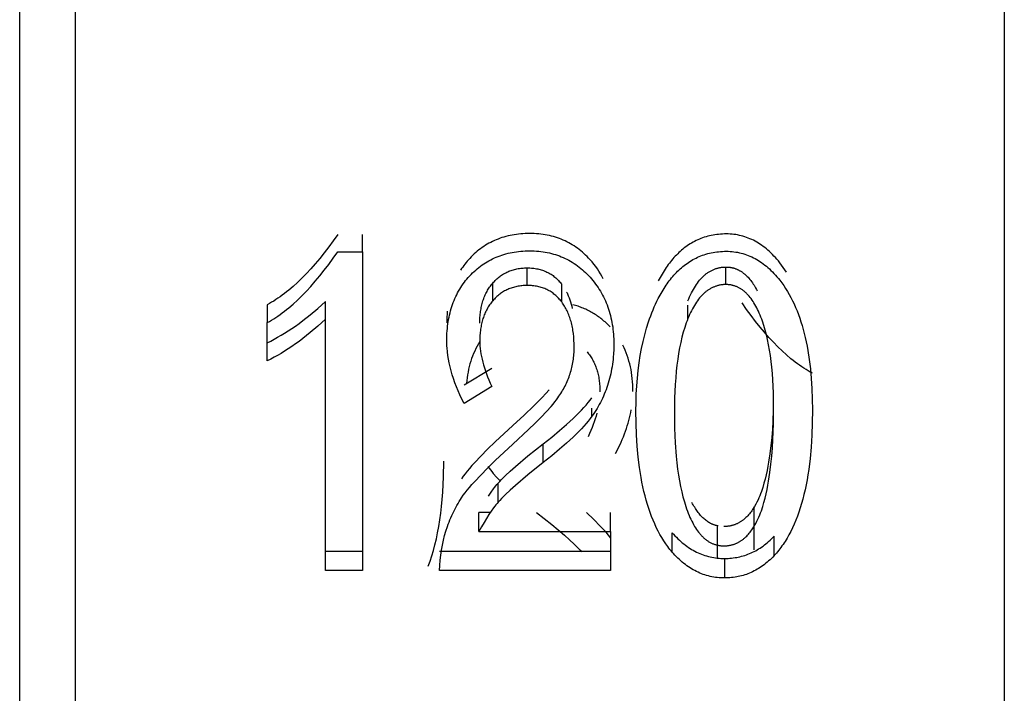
# Model space of a CAD drawing. Header units: millimetres. Extents: x -2637 to -1637, y 678 to 1678.
# Tile 141 of 256: x -2124.04 to -2118.74, y 1029.12 to 1032.75. Entities that reach past the tile are written whole.
import ezdxf

# ---------------------------------------------------------------- set-up
doc = ezdxf.new("R2010")
doc.units = ezdxf.units.MM
doc.layers.add('Make2D$B.SHOW mini', color=7, linetype='Continuous', true_color=0x000000)

msp = doc.modelspace()

# ---------------------------------------------------------------- linework, layer by layer
at = {"layer": 'Make2D$B.SHOW mini', "color": 18, "lineweight": -3, "true_color": 0x000000}
for points in [[(-2124.0431, 1024.9126), (-2124.0431, 1075.5182)], [(-2123.7431, 1015.5226), (-2123.7431, 1015.5231), (-2123.7431, 1075.421)], [(-2118.7431, 1045.5223), (-2118.7431, 1024.3091), (-2118.7431, 1017.6286), (-2118.7431, 1016.0231), (-2118.7431, 1015.6436), (-2118.7431, 1015.5521), (-2118.7431, 1015.5297), (-2118.7431, 1015.5241), (-2118.7431, 1015.5227), (-2118.7431, 1015.5223)], [(-2122.3312, 1031.5947), (-2122.3556, 1031.5602), (-2122.3798, 1031.5271), (-2122.404, 1031.4954), (-2122.4281, 1031.4652), (-2122.4521, 1031.4365), (-2122.476, 1031.4093), (-2122.4999, 1031.3834), (-2122.5236, 1031.3591), (-2122.5473, 1031.3362), (-2122.5709, 1031.3147), (-2122.5944, 1031.2946), (-2122.6061, 1031.2852), (-2122.6178, 1031.2761), (-2122.6294, 1031.2673), (-2122.6411, 1031.2589), (-2122.6527, 1031.2509), (-2122.6643, 1031.2432), (-2122.6758, 1031.2359), (-2122.6874, 1031.2289), (-2122.6989, 1031.2223), (-2122.7104, 1031.2161)], [(-2122.198, 1031.5012), (-2122.198, 1031.5947)], [(-2121.2978, 1031.5996), (-2121.3101, 1031.5995), (-2121.3223, 1031.5991), (-2121.3343, 1031.5984), (-2121.3462, 1031.5975), (-2121.358, 1031.5963), (-2121.3696, 1031.5948), (-2121.3811, 1031.5931), (-2121.3924, 1031.5911), (-2121.4036, 1031.5889), (-2121.4146, 1031.5864), (-2121.4255, 1031.5836), (-2121.4363, 1031.5806), (-2121.4469, 1031.5773), (-2121.4574, 1031.5737), (-2121.4677, 1031.5699), (-2121.4779, 1031.5658), (-2121.4879, 1031.5615), (-2121.4978, 1031.5569), (-2121.5075, 1031.552), (-2121.5171, 1031.5469), (-2121.5266, 1031.5415), (-2121.5359, 1031.5359), (-2121.545, 1031.53), (-2121.554, 1031.5239), (-2121.5629, 1031.5175), (-2121.5716, 1031.5109), (-2121.5801, 1031.504), (-2121.5885, 1031.4968), (-2121.5968, 1031.4894), (-2121.6049, 1031.4818), (-2121.6128, 1031.4739), (-2121.6206, 1031.4657)], [(-2120.9728, 1031.4584), (-2120.9808, 1031.467), (-2120.9889, 1031.4753), (-2120.9972, 1031.4834), (-2121.0056, 1031.4912), (-2121.0141, 1031.4987), (-2121.0228, 1031.506), (-2121.0317, 1031.513), (-2121.0406, 1031.5198), (-2121.0497, 1031.5262), (-2121.059, 1031.5324), (-2121.0684, 1031.5384), (-2121.0779, 1031.544), (-2121.0876, 1031.5494), (-2121.0974, 1031.5545), (-2121.1073, 1031.5594), (-2121.1174, 1031.564), (-2121.1276, 1031.5683), (-2121.138, 1031.5723), (-2121.1485, 1031.576), (-2121.1592, 1031.5795), (-2121.1699, 1031.5827), (-2121.1809, 1031.5856), (-2121.1919, 1031.5883), (-2121.2031, 1031.5907), (-2121.2145, 1031.5928), (-2121.226, 1031.5946), (-2121.2376, 1031.5961), (-2121.2493, 1031.5974), (-2121.2612, 1031.5984), (-2121.2733, 1031.5991), (-2121.2855, 1031.5995), (-2121.2978, 1031.5996)], [(-2120.2394, 1031.5972), (-2120.25, 1031.597), (-2120.2604, 1031.5967), (-2120.2707, 1031.596), (-2120.2809, 1031.5951), (-2120.291, 1031.594), (-2120.3009, 1031.5926), (-2120.3107, 1031.591), (-2120.3204, 1031.5891), (-2120.33, 1031.587), (-2120.3394, 1031.5846), (-2120.3487, 1031.582), (-2120.3579, 1031.5792), (-2120.3669, 1031.5761), (-2120.3758, 1031.5728), (-2120.3846, 1031.5693), (-2120.3933, 1031.5655), (-2120.4018, 1031.5615), (-2120.4102, 1031.5572), (-2120.4185, 1031.5528), (-2120.4267, 1031.5481), (-2120.4347, 1031.5432), (-2120.4426, 1031.5381), (-2120.4504, 1031.5328), (-2120.458, 1031.5273), (-2120.4655, 1031.5216), (-2120.4729, 1031.5158), (-2120.4802, 1031.5097), (-2120.4874, 1031.5034), (-2120.4944, 1031.497), (-2120.5013, 1031.4904), (-2120.508, 1031.4837), (-2120.5146, 1031.4767), (-2120.5211, 1031.4697), (-2120.5275, 1031.4624), (-2120.5338, 1031.455), (-2120.5399, 1031.4475), (-2120.5459, 1031.4397), (-2120.5518, 1031.4319), (-2120.5576, 1031.4238), (-2120.5633, 1031.4156), (-2120.5744, 1031.3988), (-2120.5851, 1031.3813), (-2120.5955, 1031.3631), (-2120.6055, 1031.3444)], [(-2119.9516, 1031.442), (-2119.9593, 1031.4516), (-2119.9672, 1031.4608), (-2119.975, 1031.4698), (-2119.983, 1031.4784), (-2119.991, 1031.4867), (-2119.9992, 1031.4948), (-2120.0074, 1031.5025), (-2120.0156, 1031.5099), (-2120.024, 1031.517), (-2120.0324, 1031.5238), (-2120.041, 1031.5304), (-2120.0496, 1031.5366), (-2120.0583, 1031.5425), (-2120.067, 1031.5481), (-2120.0759, 1031.5534), (-2120.0848, 1031.5584), (-2120.0938, 1031.5631), (-2120.1029, 1031.5675), (-2120.1121, 1031.5716), (-2120.1214, 1031.5754), (-2120.1308, 1031.5788), (-2120.1402, 1031.582), (-2120.1497, 1031.5849), (-2120.1594, 1031.5875), (-2120.1691, 1031.5897), (-2120.1789, 1031.5917), (-2120.1887, 1031.5934), (-2120.1987, 1031.5948), (-2120.2087, 1031.5958), (-2120.2189, 1031.5966), (-2120.2291, 1031.597), (-2120.2394, 1031.5972)], [(-2122.7104, 1031.1201), (-2122.6989, 1031.1263), (-2122.6874, 1031.133), (-2122.6758, 1031.14), (-2122.6643, 1031.1474), (-2122.6527, 1031.1551), (-2122.6411, 1031.1632), (-2122.6294, 1031.1716), (-2122.6178, 1031.1804), (-2122.6061, 1031.1896), (-2122.5944, 1031.1992), (-2122.5709, 1031.2193), (-2122.5473, 1031.2409), (-2122.5236, 1031.264), (-2122.4999, 1031.2885), (-2122.476, 1031.3145), (-2122.4521, 1031.342), (-2122.4281, 1031.3709), (-2122.404, 1031.4013), (-2122.3798, 1031.4331), (-2122.3556, 1031.4665), (-2122.3312, 1031.5012)], [(-2122.3312, 1031.5012), (-2122.198, 1031.5012)], [(-2122.198, 1031.5012), (-2122.198, 1029.7832)], [(-2121.6206, 1031.3714), (-2121.6128, 1031.3796), (-2121.6049, 1031.3876), (-2121.5968, 1031.3953), (-2121.5885, 1031.4027), (-2121.5801, 1031.4099), (-2121.5716, 1031.4168), (-2121.5629, 1031.4235), (-2121.554, 1031.43), (-2121.545, 1031.4361), (-2121.5359, 1031.4421), (-2121.5266, 1031.4477), (-2121.5171, 1031.4531), (-2121.5075, 1031.4583), (-2121.4978, 1031.4631), (-2121.4879, 1031.4678), (-2121.4779, 1031.4721), (-2121.4677, 1031.4762), (-2121.4574, 1031.4801), (-2121.4469, 1031.4837), (-2121.4363, 1031.487), (-2121.4255, 1031.49), (-2121.4146, 1031.4928), (-2121.4036, 1031.4954), (-2121.3924, 1031.4976), (-2121.3811, 1031.4996), (-2121.3696, 1031.5014), (-2121.358, 1031.5028), (-2121.3462, 1031.5041), (-2121.3343, 1031.505), (-2121.3223, 1031.5057), (-2121.3101, 1031.5061), (-2121.2978, 1031.5062)], [(-2121.2978, 1031.5062), (-2121.2855, 1031.5061), (-2121.2733, 1031.5056), (-2121.2612, 1031.5049), (-2121.2493, 1031.5039), (-2121.2376, 1031.5027), (-2121.226, 1031.5011), (-2121.2145, 1031.4993), (-2121.2031, 1031.4972), (-2121.1919, 1031.4948), (-2121.1809, 1031.4921), (-2121.1699, 1031.4892), (-2121.1592, 1031.4859), (-2121.1485, 1031.4824), (-2121.138, 1031.4787), (-2121.1276, 1031.4746), (-2121.1174, 1031.4703), (-2121.1073, 1031.4657), (-2121.0974, 1031.4608), (-2121.0876, 1031.4556), (-2121.0779, 1031.4502), (-2121.0684, 1031.4445), (-2121.059, 1031.4385), (-2121.0497, 1031.4323), (-2121.0406, 1031.4258), (-2121.0317, 1031.419), (-2121.0228, 1031.4119), (-2121.0141, 1031.4046), (-2121.0056, 1031.397), (-2120.9972, 1031.3892), (-2120.9889, 1031.381), (-2120.9808, 1031.3726), (-2120.9728, 1031.364)], [(-2120.6055, 1031.2492), (-2120.5955, 1031.268), (-2120.5852, 1031.2862), (-2120.5746, 1031.3038), (-2120.5635, 1031.3207), (-2120.5578, 1031.3289), (-2120.5521, 1031.337), (-2120.5462, 1031.3449), (-2120.5402, 1031.3527), (-2120.5341, 1031.3603), (-2120.5278, 1031.3677), (-2120.5215, 1031.375), (-2120.515, 1031.3821), (-2120.5084, 1031.3891), (-2120.5016, 1031.3959), (-2120.4948, 1031.4025), (-2120.4878, 1031.409), (-2120.4807, 1031.4153), (-2120.4734, 1031.4214), (-2120.466, 1031.4273), (-2120.4585, 1031.433), (-2120.4509, 1031.4386), (-2120.4431, 1031.4439), (-2120.4352, 1031.4491), (-2120.4272, 1031.454), (-2120.4191, 1031.4587), (-2120.4108, 1031.4632), (-2120.4024, 1031.4675), (-2120.3938, 1031.4716), (-2120.3851, 1031.4754), (-2120.3763, 1031.479), (-2120.3674, 1031.4823), (-2120.3583, 1031.4855), (-2120.3492, 1031.4883), (-2120.3398, 1031.491), (-2120.3304, 1031.4934), (-2120.3208, 1031.4955), (-2120.3111, 1031.4974), (-2120.3012, 1031.4991), (-2120.2912, 1031.5005), (-2120.2811, 1031.5017), (-2120.2709, 1031.5026), (-2120.2605, 1031.5032), (-2120.25, 1031.5036), (-2120.2394, 1031.5037)], [(-2120.2394, 1031.5037), (-2120.2291, 1031.5036), (-2120.2189, 1031.5031), (-2120.2087, 1031.5023), (-2120.1987, 1031.5013), (-2120.1887, 1031.4999), (-2120.1789, 1031.4982), (-2120.1691, 1031.4962), (-2120.1594, 1031.494), (-2120.1497, 1031.4914), (-2120.1402, 1031.4885), (-2120.1308, 1031.4853), (-2120.1214, 1031.4817), (-2120.1121, 1031.4779), (-2120.1029, 1031.4738), (-2120.0938, 1031.4694), (-2120.0848, 1031.4647), (-2120.0759, 1031.4596), (-2120.067, 1031.4543), (-2120.0583, 1031.4486), (-2120.0496, 1031.4427), (-2120.041, 1031.4364), (-2120.0324, 1031.4299), (-2120.024, 1031.423), (-2120.0156, 1031.4159), (-2120.0074, 1031.4084), (-2119.9992, 1031.4006), (-2119.991, 1031.3925), (-2119.983, 1031.3841), (-2119.975, 1031.3754), (-2119.9672, 1031.3665), (-2119.9593, 1031.3572), (-2119.9516, 1031.3475)], [(-2121.6206, 1031.4657), (-2121.6274, 1031.4583), (-2121.634, 1031.4507), (-2121.6404, 1031.443), (-2121.6466, 1031.4351), (-2121.6526, 1031.4272), (-2121.6585, 1031.4191), (-2121.6641, 1031.4108), (-2121.6695, 1031.4025)], [(-2120.9015, 1031.3551), (-2120.9089, 1031.369), (-2120.9167, 1031.3826), (-2120.9249, 1031.3959), (-2120.9336, 1031.409), (-2120.9427, 1031.4217), (-2120.9523, 1031.4342), (-2120.9623, 1031.4464), (-2120.9728, 1031.4584)], [(-2119.9157, 1031.3912), (-2119.9243, 1031.4044), (-2119.9331, 1031.4173), (-2119.9423, 1031.4299), (-2119.9516, 1031.442)], [(-2121.4968, 1031.3319), (-2121.4924, 1031.3369), (-2121.488, 1031.3417), (-2121.4834, 1031.3464), (-2121.4787, 1031.351), (-2121.474, 1031.3553), (-2121.4691, 1031.3596), (-2121.4642, 1031.3637), (-2121.4592, 1031.3676), (-2121.4541, 1031.3713), (-2121.4489, 1031.375), (-2121.4436, 1031.3784), (-2121.4382, 1031.3817), (-2121.4327, 1031.3849), (-2121.4271, 1031.3878), (-2121.4214, 1031.3907), (-2121.4157, 1031.3933), (-2121.4098, 1031.3959), (-2121.4039, 1031.3982), (-2121.3978, 1031.4004), (-2121.3917, 1031.4024), (-2121.3855, 1031.4043), (-2121.3792, 1031.406), (-2121.3727, 1031.4076), (-2121.3662, 1031.409), (-2121.3596, 1031.4102), (-2121.3529, 1031.4113), (-2121.3462, 1031.4122), (-2121.3393, 1031.4129), (-2121.3323, 1031.4135), (-2121.3252, 1031.4139), (-2121.318, 1031.4141), (-2121.3108, 1031.4142)], [(-2121.3108, 1031.4142), (-2121.3034, 1031.4141), (-2121.2962, 1031.4139), (-2121.289, 1031.4134), (-2121.2819, 1031.4128), (-2121.275, 1031.4121), (-2121.2681, 1031.4111), (-2121.2614, 1031.41), (-2121.2547, 1031.4087), (-2121.2482, 1031.4072), (-2121.2417, 1031.4056), (-2121.2354, 1031.4038), (-2121.2291, 1031.4018), (-2121.223, 1031.3997), (-2121.2169, 1031.3973), (-2121.211, 1031.3948), (-2121.2052, 1031.3922), (-2121.1994, 1031.3893), (-2121.1938, 1031.3863), (-2121.1882, 1031.3831), (-2121.1828, 1031.3798), (-2121.1775, 1031.3762), (-2121.1723, 1031.3725), (-2121.1671, 1031.3686), (-2121.1621, 1031.3646), (-2121.1572, 1031.3604), (-2121.1523, 1031.356), (-2121.1476, 1031.3514), (-2121.143, 1031.3467), (-2121.1385, 1031.3418), (-2121.1341, 1031.3367), (-2121.1298, 1031.3315), (-2121.1255, 1031.3261)], [(-2121.3108, 1031.3195), (-2121.3108, 1031.4142)], [(-2120.4463, 1031.2368), (-2120.4417, 1031.248), (-2120.437, 1031.2588), (-2120.4321, 1031.2693), (-2120.4271, 1031.2794), (-2120.422, 1031.2891), (-2120.4168, 1031.2985), (-2120.4115, 1031.3076), (-2120.4061, 1031.3163), (-2120.4006, 1031.3247), (-2120.3949, 1031.3327), (-2120.3891, 1031.3403), (-2120.3833, 1031.3476), (-2120.3773, 1031.3546), (-2120.3742, 1031.3579), (-2120.3711, 1031.3612), (-2120.368, 1031.3643), (-2120.3649, 1031.3674), (-2120.3618, 1031.3704), (-2120.3586, 1031.3733), (-2120.3554, 1031.3761), (-2120.3521, 1031.3788), (-2120.3489, 1031.3815), (-2120.3456, 1031.384), (-2120.3422, 1031.3865), (-2120.3389, 1031.3888), (-2120.3355, 1031.3911), (-2120.3321, 1031.3933), (-2120.3286, 1031.3954), (-2120.3252, 1031.3974), (-2120.3217, 1031.3994), (-2120.3181, 1031.4012), (-2120.3146, 1031.4029), (-2120.311, 1031.4046), (-2120.3074, 1031.4062), (-2120.3037, 1031.4076), (-2120.3001, 1031.409), (-2120.2964, 1031.4103), (-2120.2926, 1031.4115), (-2120.2889, 1031.4127), (-2120.2851, 1031.4137), (-2120.2813, 1031.4146), (-2120.2774, 1031.4155), (-2120.2736, 1031.4162), (-2120.2697, 1031.4169), (-2120.2657, 1031.4175), (-2120.2618, 1031.418), (-2120.2578, 1031.4184), (-2120.2538, 1031.4187), (-2120.2498, 1031.4189), (-2120.2457, 1031.4191), (-2120.2416, 1031.4191)], [(-2120.2416, 1031.4191), (-2120.2384, 1031.4191), (-2120.2352, 1031.419), (-2120.232, 1031.4188), (-2120.2288, 1031.4186), (-2120.2257, 1031.4183), (-2120.2226, 1031.418), (-2120.2195, 1031.4176), (-2120.2164, 1031.4171), (-2120.2133, 1031.4165), (-2120.2103, 1031.4159), (-2120.2072, 1031.4153), (-2120.2042, 1031.4146), (-2120.2012, 1031.4138), (-2120.1983, 1031.4129), (-2120.1953, 1031.412), (-2120.1924, 1031.411), (-2120.1895, 1031.41), (-2120.1866, 1031.4089), (-2120.1837, 1031.4077), (-2120.1808, 1031.4065), (-2120.178, 1031.4052), (-2120.1751, 1031.4038), (-2120.1723, 1031.4024), (-2120.1696, 1031.4009), (-2120.1668, 1031.3994), (-2120.164, 1031.3977), (-2120.1613, 1031.3961), (-2120.1586, 1031.3943), (-2120.1559, 1031.3925), (-2120.1532, 1031.3907), (-2120.1506, 1031.3888), (-2120.1479, 1031.3868), (-2120.1453, 1031.3847), (-2120.1427, 1031.3826), (-2120.1401, 1031.3805), (-2120.1376, 1031.3782), (-2120.1325, 1031.3736), (-2120.1275, 1031.3687), (-2120.1226, 1031.3636), (-2120.1178, 1031.3582), (-2120.113, 1031.3525), (-2120.1083, 1031.3467), (-2120.1037, 1031.3405), (-2120.0991, 1031.3341), (-2120.0947, 1031.3275), (-2120.0903, 1031.3207), (-2120.086, 1031.3136), (-2120.0817, 1031.3062), (-2120.0776, 1031.2986), (-2120.0735, 1031.2908)], [(-2120.2416, 1031.3245), (-2120.2416, 1031.4191)], [(-2121.7441, 1031.0219), (-2121.744, 1031.0352), (-2121.7436, 1031.0484), (-2121.743, 1031.0615), (-2121.7422, 1031.0744), (-2121.7411, 1031.0872), (-2121.7397, 1031.0998), (-2121.7382, 1031.1122), (-2121.7364, 1031.1245), (-2121.7343, 1031.1366), (-2121.732, 1031.1486), (-2121.7295, 1031.1604), (-2121.7267, 1031.172), (-2121.7237, 1031.1835), (-2121.7204, 1031.1949), (-2121.717, 1031.2061), (-2121.7132, 1031.2171), (-2121.7092, 1031.2279), (-2121.705, 1031.2386), (-2121.7006, 1031.2492), (-2121.6958, 1031.2595), (-2121.6909, 1031.2698), (-2121.6857, 1031.2798), (-2121.6803, 1031.2897), (-2121.6746, 1031.2994), (-2121.6687, 1031.309), (-2121.6626, 1031.3184), (-2121.6562, 1031.3276), (-2121.6495, 1031.3367), (-2121.6427, 1031.3456), (-2121.6355, 1031.3544), (-2121.6282, 1031.363), (-2121.6206, 1031.3714)], [(-2121.5664, 1031.1161), (-2121.5662, 1031.1326), (-2121.5654, 1031.1486), (-2121.5648, 1031.1565), (-2121.564, 1031.1643), (-2121.5632, 1031.172), (-2121.5621, 1031.1796), (-2121.561, 1031.1871), (-2121.5597, 1031.1945), (-2121.5583, 1031.2018), (-2121.5568, 1031.209), (-2121.5551, 1031.2161), (-2121.5533, 1031.2231), (-2121.5513, 1031.23), (-2121.5492, 1031.2368), (-2121.547, 1031.2435), (-2121.5446, 1031.2501), (-2121.5421, 1031.2566), (-2121.5394, 1031.263), (-2121.5367, 1031.2693), (-2121.5337, 1031.2755), (-2121.5307, 1031.2816), (-2121.5275, 1031.2876), (-2121.5241, 1031.2935), (-2121.5207, 1031.2992), (-2121.517, 1031.3049), (-2121.5133, 1031.3105), (-2121.5094, 1031.316), (-2121.5053, 1031.3214), (-2121.5012, 1031.3267), (-2121.4968, 1031.3319)], [(-2121.4968, 1031.2366), (-2121.4968, 1031.3319)], [(-2120.9728, 1031.364), (-2120.965, 1031.3551), (-2120.9574, 1031.3461), (-2120.9501, 1031.3369), (-2120.943, 1031.3275), (-2120.9362, 1031.318), (-2120.9296, 1031.3084), (-2120.9233, 1031.2985), (-2120.9172, 1031.2886), (-2120.9113, 1031.2785), (-2120.9057, 1031.2682), (-2120.9003, 1031.2578), (-2120.8952, 1031.2472), (-2120.8903, 1031.2365), (-2120.8857, 1031.2256), (-2120.8813, 1031.2146), (-2120.8772, 1031.2034), (-2120.8733, 1031.192), (-2120.8697, 1031.1806), (-2120.8663, 1031.169), (-2120.8631, 1031.1572), (-2120.8602, 1031.1453), (-2120.8576, 1031.1332), (-2120.8552, 1031.121), (-2120.8531, 1031.1086), (-2120.8512, 1031.0962), (-2120.8495, 1031.0835), (-2120.8481, 1031.0707), (-2120.847, 1031.0578), (-2120.8461, 1031.0447), (-2120.8455, 1031.0315), (-2120.8451, 1031.0182), (-2120.845, 1031.0047)], [(-2119.9516, 1031.3475), (-2119.9408, 1031.3333), (-2119.9303, 1031.3186), (-2119.9202, 1031.3034), (-2119.9104, 1031.2877), (-2119.9009, 1031.2715), (-2119.8918, 1031.2548), (-2119.8831, 1031.2376), (-2119.8746, 1031.2199), (-2119.8666, 1031.2017), (-2119.8588, 1031.183), (-2119.8515, 1031.1639), (-2119.8444, 1031.1442), (-2119.8377, 1031.1241), (-2119.8314, 1031.1034), (-2119.8254, 1031.0823), (-2119.8197, 1031.0607), (-2119.8144, 1031.0386), (-2119.8094, 1031.016), (-2119.8048, 1030.993), (-2119.8005, 1030.9694), (-2119.7929, 1030.9209), (-2119.7867, 1030.8704), (-2119.7819, 1030.818), (-2119.7785, 1030.7637), (-2119.7765, 1030.7074), (-2119.7758, 1030.6493)], [(-2121.3108, 1031.3195), (-2121.318, 1031.3194), (-2121.3252, 1031.3192), (-2121.3323, 1031.3188), (-2121.3393, 1031.3182), (-2121.3462, 1031.3175), (-2121.3529, 1031.3166), (-2121.3596, 1031.3155), (-2121.3662, 1031.3142), (-2121.3727, 1031.3128), (-2121.3792, 1031.3113), (-2121.3855, 1031.3096), (-2121.3917, 1031.3077), (-2121.3978, 1031.3056), (-2121.4039, 1031.3034), (-2121.4098, 1031.301), (-2121.4157, 1031.2985), (-2121.4214, 1031.2958), (-2121.4271, 1031.293), (-2121.4327, 1031.29), (-2121.4382, 1031.2868), (-2121.4436, 1031.2835), (-2121.4489, 1031.28), (-2121.4541, 1031.2764), (-2121.4592, 1031.2726), (-2121.4642, 1031.2686), (-2121.4691, 1031.2645), (-2121.474, 1031.2603), (-2121.4787, 1031.2558), (-2121.4834, 1031.2513), (-2121.488, 1031.2465), (-2121.4924, 1031.2417), (-2121.4968, 1031.2366)], [(-2121.1255, 1031.2308), (-2121.1298, 1031.2362), (-2121.1341, 1031.2415), (-2121.1385, 1031.2466), (-2121.143, 1031.2516), (-2121.1476, 1031.2563), (-2121.1523, 1031.2609), (-2121.1572, 1031.2653), (-2121.1621, 1031.2696), (-2121.1671, 1031.2737), (-2121.1723, 1031.2776), (-2121.1775, 1031.2813), (-2121.1828, 1031.2848), (-2121.1882, 1031.2882), (-2121.1938, 1031.2914), (-2121.1994, 1031.2945), (-2121.2052, 1031.2973), (-2121.211, 1031.3), (-2121.2169, 1031.3025), (-2121.223, 1031.3049), (-2121.2291, 1031.307), (-2121.2354, 1031.309), (-2121.2417, 1031.3109), (-2121.2482, 1031.3125), (-2121.2547, 1031.314), (-2121.2614, 1031.3153), (-2121.2681, 1031.3164), (-2121.275, 1031.3174), (-2121.2819, 1031.3181), (-2121.289, 1031.3188), (-2121.2962, 1031.3192), (-2121.3034, 1031.3194), (-2121.3108, 1031.3195)], [(-2121.1255, 1031.2308), (-2121.1255, 1031.3261)], [(-2121.0994, 1031.2842), (-2121.097, 1031.2792), (-2121.0946, 1031.2742), (-2121.0923, 1031.2691), (-2121.09, 1031.2639), (-2121.0858, 1031.2533), (-2121.0818, 1031.2425), (-2121.0782, 1031.2312), (-2121.0748, 1031.2197), (-2121.0718, 1031.2079), (-2121.0691, 1031.1958)], [(-2120.2416, 1031.3245), (-2120.2457, 1031.3244), (-2120.2498, 1031.3243), (-2120.2538, 1031.3241), (-2120.2578, 1031.3237), (-2120.2618, 1031.3233), (-2120.2657, 1031.3228), (-2120.2697, 1031.3223), (-2120.2736, 1031.3216), (-2120.2774, 1031.3208), (-2120.2813, 1031.3199), (-2120.2851, 1031.319), (-2120.2889, 1031.318), (-2120.2926, 1031.3168), (-2120.2964, 1031.3156), (-2120.3001, 1031.3143), (-2120.3037, 1031.3129), (-2120.3074, 1031.3114), (-2120.311, 1031.3098), (-2120.3146, 1031.3082), (-2120.3181, 1031.3064), (-2120.3217, 1031.3046), (-2120.3252, 1031.3026), (-2120.3286, 1031.3006), (-2120.3321, 1031.2985), (-2120.3355, 1031.2963), (-2120.3389, 1031.294), (-2120.3422, 1031.2916), (-2120.3456, 1031.2891), (-2120.3489, 1031.2866), (-2120.3521, 1031.2839), (-2120.3554, 1031.2812), (-2120.3586, 1031.2783), (-2120.3618, 1031.2754), (-2120.3649, 1031.2724), (-2120.368, 1031.2693), (-2120.3711, 1031.2661), (-2120.3742, 1031.2629), (-2120.3773, 1031.2595), (-2120.3833, 1031.2525), (-2120.3891, 1031.2451), (-2120.3949, 1031.2374), (-2120.4006, 1031.2294), (-2120.4061, 1031.221), (-2120.4115, 1031.2122), (-2120.4168, 1031.2031), (-2120.422, 1031.1936), (-2120.4271, 1031.1838), (-2120.4321, 1031.1736), (-2120.437, 1031.1631), (-2120.4417, 1031.1522), (-2120.4463, 1031.1409)], [(-2120.0531, 1031.1496), (-2120.0574, 1031.1602), (-2120.0618, 1031.1706), (-2120.0663, 1031.1806), (-2120.071, 1031.1903), (-2120.0757, 1031.1996), (-2120.0805, 1031.2086), (-2120.0854, 1031.2173), (-2120.0905, 1031.2256), (-2120.0956, 1031.2337), (-2120.1008, 1031.2413), (-2120.1062, 1031.2487), (-2120.1116, 1031.2557), (-2120.1171, 1031.2624), (-2120.1199, 1031.2656), (-2120.1228, 1031.2687), (-2120.1256, 1031.2717), (-2120.1285, 1031.2747), (-2120.1314, 1031.2776), (-2120.1343, 1031.2804), (-2120.1373, 1031.2831), (-2120.1403, 1031.2857), (-2120.1433, 1031.2882), (-2120.1463, 1031.2907), (-2120.1494, 1031.293), (-2120.1525, 1031.2953), (-2120.1556, 1031.2975), (-2120.1587, 1031.2996), (-2120.1619, 1031.3016), (-2120.1651, 1031.3036), (-2120.1683, 1031.3054), (-2120.1715, 1031.3072), (-2120.1748, 1031.3089), (-2120.1781, 1031.3105), (-2120.1814, 1031.312), (-2120.1847, 1031.3134), (-2120.1881, 1031.3147), (-2120.1915, 1031.316), (-2120.1949, 1031.3171), (-2120.1983, 1031.3182), (-2120.2018, 1031.3192), (-2120.2053, 1031.3201), (-2120.2088, 1031.321), (-2120.2123, 1031.3217), (-2120.2159, 1031.3223), (-2120.2195, 1031.3229), (-2120.2231, 1031.3234), (-2120.2268, 1031.3238), (-2120.2304, 1031.3241), (-2120.2341, 1031.3243), (-2120.2378, 1031.3244), (-2120.2416, 1031.3245)], [(-2122.7104, 1031.0114), (-2122.692, 1031.0204), (-2122.6735, 1031.03), (-2122.6548, 1031.0403), (-2122.636, 1031.0512), (-2122.617, 1031.0627), (-2122.5979, 1031.0749), (-2122.5786, 1031.0877), (-2122.5591, 1031.1012), (-2122.5395, 1031.1153), (-2122.5197, 1031.1301), (-2122.4796, 1031.1617), (-2122.4388, 1031.1961), (-2122.3973, 1031.2332)], [(-2122.3973, 1031.1373), (-2122.3973, 1031.2332)], [(-2121.4968, 1031.2366), (-2121.5012, 1031.2314), (-2121.5053, 1031.2261), (-2121.5094, 1031.2207), (-2121.5133, 1031.2151), (-2121.517, 1031.2095), (-2121.5207, 1031.2038), (-2121.5241, 1031.198), (-2121.5275, 1031.192), (-2121.5307, 1031.186), (-2121.5337, 1031.1799), (-2121.5367, 1031.1736), (-2121.5394, 1031.1673), (-2121.5421, 1031.1608), (-2121.5446, 1031.1543), (-2121.547, 1031.1477), (-2121.5492, 1031.1409), (-2121.5513, 1031.1341), (-2121.5533, 1031.1271), (-2121.5551, 1031.1201), (-2121.5568, 1031.1129), (-2121.5583, 1031.1057), (-2121.5597, 1031.0983), (-2121.561, 1031.0909), (-2121.5621, 1031.0834), (-2121.5632, 1031.0757), (-2121.564, 1031.068), (-2121.5648, 1031.0601), (-2121.5654, 1031.0522), (-2121.5662, 1031.036), (-2121.5664, 1031.0194)], [(-2121.0584, 1030.9863), (-2121.0586, 1031.0056), (-2121.0594, 1031.0243), (-2121.0608, 1031.0425), (-2121.0626, 1031.0601), (-2121.065, 1031.0772), (-2121.0664, 1031.0856), (-2121.0679, 1031.0938), (-2121.0696, 1031.1019), (-2121.0713, 1031.1099), (-2121.0733, 1031.1177), (-2121.0753, 1031.1254), (-2121.0775, 1031.133), (-2121.0798, 1031.1404), (-2121.0822, 1031.1477), (-2121.0848, 1031.1549), (-2121.0875, 1031.1619), (-2121.0903, 1031.1689), (-2121.0932, 1031.1756), (-2121.0963, 1031.1823), (-2121.0995, 1031.1888), (-2121.1028, 1031.1952), (-2121.1063, 1031.2014), (-2121.1099, 1031.2076), (-2121.1136, 1031.2136), (-2121.1175, 1031.2194), (-2121.1214, 1031.2252), (-2121.1255, 1031.2308)], [(-2120.7258, 1030.6445), (-2120.7253, 1030.69), (-2120.7239, 1030.7346), (-2120.7216, 1030.7781), (-2120.7183, 1030.8206), (-2120.7141, 1030.8621), (-2120.7089, 1030.9025), (-2120.7028, 1030.9419), (-2120.6957, 1030.9803), (-2120.6877, 1031.0176), (-2120.6788, 1031.0539), (-2120.669, 1031.0891), (-2120.6581, 1031.1233), (-2120.6524, 1031.14), (-2120.6464, 1031.1564), (-2120.6402, 1031.1725), (-2120.6337, 1031.1884), (-2120.627, 1031.204), (-2120.6201, 1031.2193), (-2120.6129, 1031.2344), (-2120.6055, 1031.2492)], [(-2119.7758, 1030.8465), (-2119.7873, 1030.8528), (-2119.7988, 1030.8594), (-2119.8103, 1030.8663), (-2119.8219, 1030.8737), (-2119.8335, 1030.8814), (-2119.8451, 1030.8894), (-2119.8567, 1030.8978), (-2119.8684, 1030.9066), (-2119.8801, 1030.9157), (-2119.8918, 1030.9252), (-2119.9153, 1030.9452), (-2119.9388, 1030.9667), (-2119.9625, 1030.9897), (-2119.9863, 1031.014), (-2120.0101, 1031.0399), (-2120.034, 1031.0672), (-2120.0581, 1031.0959), (-2120.0821, 1031.1262), (-2120.1063, 1031.1578), (-2120.1306, 1031.191), (-2120.1549, 1031.2255)], [(-2122.7104, 1031.2161), (-2122.7104, 1031.1201)], [(-2121.7413, 1031.1807), (-2121.7425, 1031.1655), (-2121.7434, 1031.1501), (-2121.7439, 1031.1344), (-2121.7441, 1031.1185)], [(-2120.8655, 1031.0964), (-2120.8761, 1031.1073), (-2120.8869, 1031.1178), (-2120.8924, 1031.1229), (-2120.8979, 1031.1278), (-2120.9036, 1031.1327), (-2120.9093, 1031.1374), (-2120.9151, 1031.142), (-2120.9209, 1031.1465), (-2120.9268, 1031.1509), (-2120.9328, 1031.1551), (-2120.9388, 1031.1593), (-2120.9449, 1031.1633), (-2120.9511, 1031.1672), (-2120.9574, 1031.171), (-2120.9637, 1031.1747), (-2120.9701, 1031.1783), (-2120.9765, 1031.1817), (-2120.983, 1031.185), (-2120.9896, 1031.1883), (-2120.9962, 1031.1914), (-2121.0029, 1031.1943), (-2121.0097, 1031.1972), (-2121.0166, 1031.2), (-2121.0235, 1031.2026), (-2121.0305, 1031.2051), (-2121.0375, 1031.2075), (-2121.0446, 1031.2098), (-2121.0518, 1031.2119), (-2121.0663, 1031.2159)], [(-2120.4463, 1031.1409), (-2120.4463, 1031.2134)], [(-2122.3973, 1031.1373), (-2122.4388, 1031.0999), (-2122.4796, 1031.0654), (-2122.5197, 1031.0335), (-2122.5395, 1031.0186), (-2122.5591, 1031.0044), (-2122.5786, 1030.9908), (-2122.5979, 1030.9779), (-2122.617, 1030.9656), (-2122.636, 1030.954), (-2122.6548, 1030.9431), (-2122.6735, 1030.9328), (-2122.692, 1030.9231), (-2122.7104, 1030.9141)], [(-2122.7104, 1030.9141), (-2122.7104, 1031.1201)], [(-2122.3973, 1029.7832), (-2122.3973, 1031.1373)], [(-2120.4463, 1031.1409), (-2120.4508, 1031.1294), (-2120.4552, 1031.1176), (-2120.4594, 1031.1055), (-2120.4634, 1031.0931), (-2120.4711, 1031.0675), (-2120.4782, 1031.0408), (-2120.4848, 1031.0129), (-2120.4907, 1030.984), (-2120.4961, 1030.9539), (-2120.5009, 1030.9228), (-2120.5051, 1030.8905), (-2120.5088, 1030.8571), (-2120.5119, 1030.8226), (-2120.5144, 1030.787), (-2120.5178, 1030.7125), (-2120.5189, 1030.6335)], [(-2119.9848, 1030.6651), (-2119.9859, 1030.7406), (-2119.9891, 1030.8118), (-2119.9915, 1030.8459), (-2119.9944, 1030.8788), (-2119.9979, 1030.9107), (-2120.0019, 1030.9416), (-2120.0064, 1030.9713), (-2120.0115, 1031), (-2120.0171, 1031.0277), (-2120.0232, 1031.0542), (-2120.0299, 1031.0797), (-2120.0371, 1031.104), (-2120.0448, 1031.1273), (-2120.0489, 1031.1386), (-2120.0531, 1031.1496)], [(-2121.6509, 1030.6846), (-2121.6623, 1030.7073), (-2121.673, 1030.7298), (-2121.6829, 1030.7521), (-2121.692, 1030.7742), (-2121.7004, 1030.796), (-2121.708, 1030.8177), (-2121.7149, 1030.8391), (-2121.7211, 1030.8603), (-2121.7265, 1030.8812), (-2121.7312, 1030.902), (-2121.7351, 1030.9225), (-2121.7384, 1030.9428), (-2121.7409, 1030.9629), (-2121.7427, 1030.9828), (-2121.7433, 1030.9926), (-2121.7437, 1031.0024), (-2121.744, 1031.0122), (-2121.7441, 1031.0219)], [(-2121.5668, 1031.0177), (-2121.5741, 1031.0053), (-2121.5811, 1030.9926), (-2121.5877, 1030.9797), (-2121.5939, 1030.9665), (-2121.5997, 1030.9531), (-2121.6052, 1030.9395), (-2121.6102, 1030.9257), (-2121.6149, 1030.9116), (-2121.6192, 1030.8973), (-2121.6232, 1030.8828), (-2121.6267, 1030.8681), (-2121.6299, 1030.8531), (-2121.6326, 1030.8379), (-2121.635, 1030.8225), (-2121.637, 1030.8069), (-2121.6386, 1030.7911)], [(-2121.5664, 1031.0194), (-2121.5664, 1031.0129), (-2121.5662, 1031.0064), (-2121.5659, 1030.9998), (-2121.5655, 1030.9931), (-2121.5642, 1030.9795), (-2121.5625, 1030.9656), (-2121.5603, 1030.9514), (-2121.5576, 1030.937), (-2121.5544, 1030.9222), (-2121.5507, 1030.9072), (-2121.5465, 1030.8918), (-2121.5418, 1030.8762), (-2121.5365, 1030.8603), (-2121.5308, 1030.844), (-2121.5245, 1030.8275), (-2121.5177, 1030.8106), (-2121.5104, 1030.7935), (-2121.5025, 1030.776)], [(-2121.1457, 1030.7147), (-2121.1403, 1030.7224), (-2121.1351, 1030.7302), (-2121.1301, 1030.738), (-2121.1253, 1030.7458), (-2121.1206, 1030.7537), (-2121.1161, 1030.7617), (-2121.1117, 1030.7697), (-2121.1076, 1030.7778), (-2121.1035, 1030.7859), (-2121.0997, 1030.794), (-2121.096, 1030.8022), (-2121.0925, 1030.8105), (-2121.0892, 1030.8188), (-2121.0861, 1030.8272), (-2121.0831, 1030.8356), (-2121.0803, 1030.844), (-2121.0776, 1030.8525), (-2121.0751, 1030.8611), (-2121.0728, 1030.8697), (-2121.0707, 1030.8784), (-2121.0687, 1030.8871), (-2121.0669, 1030.8958), (-2121.0653, 1030.9047), (-2121.0639, 1030.9135), (-2121.0626, 1030.9224), (-2121.0615, 1030.9314), (-2121.0605, 1030.9404), (-2121.0597, 1030.9495), (-2121.0591, 1030.9586), (-2121.0587, 1030.9678), (-2121.0585, 1030.977), (-2121.0584, 1030.9863)], [(-2120.9893, 1030.9624), (-2120.985, 1030.9572), (-2120.9808, 1030.9519), (-2120.9768, 1030.9466), (-2120.9729, 1030.9411), (-2120.9691, 1030.9355), (-2120.9655, 1030.9298), (-2120.962, 1030.924), (-2120.9587, 1030.9181), (-2120.9555, 1030.9121), (-2120.9524, 1030.906), (-2120.9495, 1030.8998), (-2120.9467, 1030.8935), (-2120.9441, 1030.8871), (-2120.9415, 1030.8806), (-2120.9392, 1030.874), (-2120.9369, 1030.8673), (-2120.9348, 1030.8604), (-2120.9329, 1030.8535), (-2120.9311, 1030.8465), (-2120.9294, 1030.8394), (-2120.9278, 1030.8322), (-2120.9264, 1030.8249), (-2120.9251, 1030.8175), (-2120.924, 1030.81), (-2120.923, 1030.8024), (-2120.9221, 1030.7947), (-2120.9214, 1030.7869), (-2120.9208, 1030.779), (-2120.92, 1030.7629), (-2120.9197, 1030.7464)], [(-2120.845, 1031.0047), (-2120.8454, 1030.9765), (-2120.8468, 1030.9487), (-2120.8479, 1030.9351), (-2120.8492, 1030.9216), (-2120.8507, 1030.9082), (-2120.8524, 1030.8949), (-2120.8544, 1030.8818), (-2120.8566, 1030.8688), (-2120.8591, 1030.8559), (-2120.8618, 1030.8432), (-2120.8647, 1030.8306), (-2120.8678, 1030.8181), (-2120.8711, 1030.8057), (-2120.8747, 1030.7935), (-2120.8785, 1030.7814), (-2120.8826, 1030.7695), (-2120.8869, 1030.7576), (-2120.8914, 1030.7459), (-2120.8961, 1030.7343), (-2120.901, 1030.7229), (-2120.9062, 1030.7115), (-2120.9116, 1030.7003), (-2120.9172, 1030.6892), (-2120.9231, 1030.6783), (-2120.9291, 1030.6674), (-2120.9354, 1030.6567), (-2120.942, 1030.6461), (-2120.9487, 1030.6356), (-2120.9557, 1030.6253), (-2120.9628, 1030.6151)], [(-2120.7421, 1030.7489), (-2120.7423, 1030.7665), (-2120.7429, 1030.7838), (-2120.744, 1030.8009), (-2120.7454, 1030.8176), (-2120.7474, 1030.8341), (-2120.7497, 1030.8504), (-2120.7524, 1030.8663), (-2120.7556, 1030.882), (-2120.7592, 1030.8974), (-2120.7633, 1030.9126), (-2120.7677, 1030.9274), (-2120.7726, 1030.942), (-2120.7779, 1030.9563), (-2120.7836, 1030.9703), (-2120.7898, 1030.9841), (-2120.7963, 1030.9975)], [(-2121.6509, 1030.7835), (-2121.5025, 1030.8743)], [(-2121.5025, 1030.776), (-2121.6509, 1030.6846)], [(-2121.1922, 1030.7566), (-2121.2101, 1030.7371), (-2121.2299, 1030.7164), (-2121.2753, 1030.6712), (-2121.3282, 1030.6208), (-2121.3888, 1030.5652)], [(-2121.3888, 1030.4649), (-2121.3047, 1030.5431), (-2121.2685, 1030.5782), (-2121.2361, 1030.6107), (-2121.2077, 1030.6405), (-2121.1831, 1030.6678), (-2121.1723, 1030.6805), (-2121.1624, 1030.6925), (-2121.1536, 1030.7039), (-2121.1457, 1030.7147)], [(-2121.2252, 1030.4666), (-2121.1795, 1030.5028), (-2121.1375, 1030.5376), (-2121.0991, 1030.5708), (-2121.0644, 1030.6026), (-2121.0335, 1030.6329), (-2121.0194, 1030.6475), (-2121.0062, 1030.6616), (-2120.994, 1030.6754), (-2120.9827, 1030.6888), (-2120.9723, 1030.7019), (-2120.9628, 1030.7145)], [(-2120.9628, 1030.6151), (-2120.9628, 1030.658)], [(-2120.8352, 1030.4136), (-2120.8198, 1030.4445), (-2120.8058, 1030.4749), (-2120.7994, 1030.49), (-2120.7932, 1030.5049), (-2120.7875, 1030.5198), (-2120.7821, 1030.5346), (-2120.777, 1030.5492), (-2120.7723, 1030.5638), (-2120.7679, 1030.5782), (-2120.7639, 1030.5926), (-2120.7602, 1030.6068), (-2120.7569, 1030.621), (-2120.7539, 1030.635), (-2120.7512, 1030.649)], [(-2120.5309, 1029.8834), (-2120.537, 1029.8905), (-2120.5429, 1029.8978), (-2120.5488, 1029.9052), (-2120.5545, 1029.9128), (-2120.5657, 1029.9284), (-2120.5766, 1029.9446), (-2120.5871, 1029.9614), (-2120.5971, 1029.9788), (-2120.6068, 1029.9968), (-2120.6162, 1030.0154), (-2120.6251, 1030.0346), (-2120.6337, 1030.0544), (-2120.6419, 1030.0748), (-2120.6497, 1030.0958), (-2120.6571, 1030.1174), (-2120.6641, 1030.1396), (-2120.6708, 1030.1624), (-2120.6771, 1030.1859), (-2120.683, 1030.2099), (-2120.6885, 1030.2346), (-2120.6936, 1030.2598), (-2120.6984, 1030.2857), (-2120.7068, 1030.3393), (-2120.7136, 1030.3953), (-2120.719, 1030.4539), (-2120.7228, 1030.5149), (-2120.725, 1030.5784), (-2120.7258, 1030.6445)], [(-2120.2535, 1029.917), (-2120.2498, 1029.917), (-2120.2461, 1029.9171), (-2120.2424, 1029.9173), (-2120.2388, 1029.9175), (-2120.2351, 1029.9178), (-2120.2316, 1029.9182), (-2120.228, 1029.9187), (-2120.2245, 1029.9192), (-2120.2211, 1029.9198), (-2120.2177, 1029.9204), (-2120.2143, 1029.9211), (-2120.2109, 1029.9219), (-2120.2076, 1029.9228), (-2120.2043, 1029.9237), (-2120.201, 1029.9247), (-2120.1978, 1029.9257), (-2120.1946, 1029.9268), (-2120.1914, 1029.928), (-2120.1883, 1029.9293), (-2120.1852, 1029.9306), (-2120.1821, 1029.932), (-2120.179, 1029.9334), (-2120.176, 1029.9349), (-2120.1731, 1029.9365), (-2120.1701, 1029.9381), (-2120.1672, 1029.9398), (-2120.1643, 1029.9416), (-2120.1615, 1029.9434), (-2120.1587, 1029.9453), (-2120.1559, 1029.9472), (-2120.1531, 1029.9492), (-2120.1504, 1029.9513), (-2120.1477, 1029.9534), (-2120.145, 1029.9556), (-2120.1424, 1029.9579), (-2120.1398, 1029.9602), (-2120.1347, 1029.9649), (-2120.1297, 1029.9698), (-2120.1249, 1029.975), (-2120.1202, 1029.9802), (-2120.1156, 1029.9856), (-2120.1111, 1029.9912), (-2120.1068, 1029.9968), (-2120.1027, 1030.0025), (-2120.0986, 1030.0083), (-2120.0947, 1030.0141), (-2120.091, 1030.02), (-2120.0874, 1030.0258), (-2120.084, 1030.0317), (-2120.0807, 1030.0375), (-2120.0745, 1030.0491), (-2120.0689, 1030.0605), (-2120.0638, 1030.0718), (-2120.0591, 1030.0831), (-2120.0548, 1030.0943), (-2120.0508, 1030.1055), (-2120.0435, 1030.128), (-2120.0368, 1030.1508), (-2120.0307, 1030.1739), (-2120.0251, 1030.1971), (-2120.02, 1030.2203), (-2120.0155, 1030.2433), (-2120.0115, 1030.2662), (-2120.0048, 1030.3114), (-2119.9994, 1030.3562), (-2119.9951, 1030.4004), (-2119.9917, 1030.4443), (-2119.9891, 1030.4879), (-2119.9859, 1030.5756), (-2119.9848, 1030.6651)], [(-2119.9865, 1030.6504), (-2119.9891, 1030.5883), (-2119.9917, 1030.545), (-2119.995, 1030.5014), (-2119.9994, 1030.4575), (-2120.0048, 1030.4132), (-2120.0115, 1030.3683), (-2120.0154, 1030.3456), (-2120.0199, 1030.3228), (-2120.0249, 1030.2998), (-2120.0305, 1030.2768), (-2120.0367, 1030.2538), (-2120.0434, 1030.2312), (-2120.0506, 1030.2088), (-2120.0546, 1030.1977), (-2120.0589, 1030.1865), (-2120.0636, 1030.1754), (-2120.0687, 1030.1641), (-2120.0743, 1030.1528), (-2120.0804, 1030.1413), (-2120.0871, 1030.1296), (-2120.0907, 1030.1238), (-2120.0944, 1030.118), (-2120.0983, 1030.1122), (-2120.1023, 1030.1064), (-2120.1065, 1030.1007), (-2120.1108, 1030.0951), (-2120.1152, 1030.0896), (-2120.1198, 1030.0842), (-2120.1245, 1030.079), (-2120.1294, 1030.0739), (-2120.1343, 1030.069), (-2120.1394, 1030.0642), (-2120.142, 1030.0619), (-2120.1447, 1030.0597), (-2120.1473, 1030.0575), (-2120.15, 1030.0554), (-2120.1528, 1030.0533), (-2120.1555, 1030.0513), (-2120.1583, 1030.0494), (-2120.1611, 1030.0475), (-2120.164, 1030.0457), (-2120.1669, 1030.0439), (-2120.1698, 1030.0422), (-2120.1727, 1030.0406), (-2120.1757, 1030.039), (-2120.1787, 1030.0375), (-2120.1818, 1030.0361), (-2120.1849, 1030.0347), (-2120.188, 1030.0334), (-2120.1911, 1030.0321), (-2120.1943, 1030.0309), (-2120.1975, 1030.0298), (-2120.2008, 1030.0287), (-2120.204, 1030.0278), (-2120.2074, 1030.0268), (-2120.2107, 1030.026), (-2120.2141, 1030.0252), (-2120.2175, 1030.0245), (-2120.2209, 1030.0238), (-2120.2244, 1030.0232), (-2120.2279, 1030.0227), (-2120.2315, 1030.0223), (-2120.2351, 1030.0219), (-2120.2387, 1030.0216), (-2120.2423, 1030.0213), (-2120.246, 1030.0211), (-2120.2497, 1030.021), (-2120.2535, 1030.021)], [(-2119.7758, 1030.6493), (-2119.7766, 1030.5796), (-2119.779, 1030.5126), (-2119.7831, 1030.4484), (-2119.7888, 1030.387), (-2119.796, 1030.3284), (-2119.8003, 1030.3002), (-2119.805, 1030.2726), (-2119.81, 1030.2457), (-2119.8155, 1030.2195), (-2119.8213, 1030.194), (-2119.8276, 1030.1691), (-2119.8343, 1030.145), (-2119.8413, 1030.1215), (-2119.8488, 1030.0987), (-2119.8567, 1030.0766), (-2119.865, 1030.0552), (-2119.8736, 1030.0345), (-2119.8827, 1030.0144), (-2119.8922, 1029.995), (-2119.9021, 1029.9763), (-2119.9124, 1029.9582), (-2119.923, 1029.9409), (-2119.9285, 1029.9324), (-2119.9341, 1029.9242), (-2119.9398, 1029.9161), (-2119.9456, 1029.9081), (-2119.9515, 1029.9004), (-2119.9575, 1029.8928), (-2119.9636, 1029.8853), (-2119.9697, 1029.8781), (-2119.976, 1029.871), (-2119.9824, 1029.8641)], [(-2120.9628, 1030.6151), (-2120.9723, 1030.6024), (-2120.9827, 1030.5893), (-2120.994, 1030.5758), (-2121.0062, 1030.5619), (-2121.0194, 1030.5476), (-2121.0335, 1030.533), (-2121.0644, 1030.5025), (-2121.0991, 1030.4705), (-2121.1375, 1030.437), (-2121.1795, 1030.402), (-2121.2252, 1030.3656)], [(-2120.9364, 1030.6311), (-2120.9406, 1030.6163), (-2120.9453, 1030.6011), (-2120.9505, 1030.5857), (-2120.9561, 1030.57), (-2120.9623, 1030.5541), (-2120.9689, 1030.5378), (-2120.976, 1030.5213), (-2120.9836, 1030.5045)], [(-2120.5189, 1030.6335), (-2120.5178, 1030.5506), (-2120.5146, 1030.4726), (-2120.5092, 1030.3993), (-2120.5057, 1030.3644), (-2120.5016, 1030.3308), (-2120.497, 1030.2983), (-2120.4918, 1030.267), (-2120.486, 1030.2369), (-2120.4797, 1030.2079), (-2120.4728, 1030.1802), (-2120.4654, 1030.1536), (-2120.4574, 1030.1281), (-2120.4531, 1030.1159), (-2120.4488, 1030.1039)], [(-2121.3888, 1030.5652), (-2121.484, 1030.477), (-2121.5251, 1030.4371), (-2121.5617, 1030.4), (-2121.594, 1030.3657), (-2121.6085, 1030.3495), (-2121.6218, 1030.334), (-2121.6341, 1030.3192), (-2121.6452, 1030.305), (-2121.6553, 1030.2915), (-2121.6642, 1030.2787)], [(-2121.6642, 1030.1764), (-2121.6553, 1030.1893), (-2121.6452, 1030.2029), (-2121.6341, 1030.2172), (-2121.6218, 1030.2321), (-2121.6085, 1030.2477), (-2121.594, 1030.2639), (-2121.5617, 1030.2985), (-2121.5251, 1030.3359), (-2121.484, 1030.376), (-2121.3888, 1030.4649)], [(-2121.4678, 1030.2545), (-2121.4592, 1030.2639), (-2121.4498, 1030.2739), (-2121.4284, 1030.2953), (-2121.4034, 1030.3188), (-2121.375, 1030.3443), (-2121.3073, 1030.4014), (-2121.2252, 1030.4666)], [(-2121.2252, 1030.3656), (-2121.2252, 1030.4666)], [(-2121.8446, 1029.8067), (-2121.8344, 1029.8342), (-2121.8249, 1029.8628), (-2121.816, 1029.8924), (-2121.8077, 1029.9231), (-2121.8002, 1029.9548), (-2121.7933, 1029.9876), (-2121.787, 1030.0214), (-2121.7814, 1030.0563), (-2121.7765, 1030.0922), (-2121.7722, 1030.1292), (-2121.7686, 1030.1673), (-2121.7656, 1030.2064), (-2121.7617, 1030.2879), (-2121.7603, 1030.3737)], [(-2121.5233, 1030.3445), (-2121.5166, 1030.3355), (-2121.5094, 1030.3262), (-2121.5017, 1030.3167), (-2121.4936, 1030.3071), (-2121.4758, 1030.2871), (-2121.4561, 1030.2664)], [(-2121.2252, 1030.3656), (-2121.3073, 1030.2999), (-2121.375, 1030.2424), (-2121.4034, 1030.2167), (-2121.4284, 1030.1931), (-2121.4498, 1030.1715), (-2121.4592, 1030.1615), (-2121.4678, 1030.152)], [(-2121.5191, 1030.1854), (-2121.5059, 1030.2052), (-2121.4929, 1030.2233), (-2121.4865, 1030.2317), (-2121.4802, 1030.2397), (-2121.4739, 1030.2473), (-2121.4678, 1030.2545)], [(-2121.4678, 1030.152), (-2121.4678, 1030.2545)], [(-2121.7842, 1029.7832), (-2121.7824, 1029.8118), (-2121.7798, 1029.8398), (-2121.7765, 1029.8673), (-2121.7724, 1029.8943), (-2121.7675, 1029.9207), (-2121.7619, 1029.9466), (-2121.7556, 1029.9719), (-2121.7485, 1029.9968), (-2121.7406, 1030.0211), (-2121.7364, 1030.033), (-2121.7319, 1030.0448), (-2121.7273, 1030.0565), (-2121.7225, 1030.0681), (-2121.7176, 1030.0795), (-2121.7124, 1030.0908), (-2121.707, 1030.102), (-2121.7015, 1030.113), (-2121.6957, 1030.1239), (-2121.6898, 1030.1346), (-2121.6837, 1030.1453), (-2121.6774, 1030.1558), (-2121.6709, 1030.1662), (-2121.6642, 1030.1764)], [(-2121.4678, 1030.152), (-2121.4737, 1030.1451), (-2121.4797, 1030.1377), (-2121.4858, 1030.13), (-2121.492, 1030.1218), (-2121.5045, 1030.1044), (-2121.5173, 1030.0854), (-2121.5303, 1030.0648), (-2121.5436, 1030.0426), (-2121.5571, 1030.0189), (-2121.5708, 1029.9936)], [(-2120.284, 1030.0239), (-2120.2866, 1030.0244), (-2120.2892, 1030.025), (-2120.2918, 1030.0257), (-2120.2944, 1030.0263), (-2120.297, 1030.0271), (-2120.2995, 1030.0278), (-2120.3021, 1030.0286), (-2120.3046, 1030.0295), (-2120.3071, 1030.0304), (-2120.3096, 1030.0314), (-2120.3121, 1030.0324), (-2120.3146, 1030.0334), (-2120.317, 1030.0345), (-2120.3195, 1030.0356), (-2120.3243, 1030.038), (-2120.3291, 1030.0406), (-2120.3338, 1030.0434), (-2120.3385, 1030.0463), (-2120.3431, 1030.0495), (-2120.3477, 1030.0528), (-2120.3522, 1030.0563), (-2120.3567, 1030.06), (-2120.3611, 1030.0639), (-2120.3654, 1030.0679), (-2120.3697, 1030.0721), (-2120.374, 1030.0766), (-2120.3782, 1030.0812), (-2120.3823, 1030.086), (-2120.3864, 1030.0909), (-2120.3904, 1030.0961), (-2120.3944, 1030.1014), (-2120.3983, 1030.107), (-2120.4022, 1030.1127), (-2120.406, 1030.1186), (-2120.4098, 1030.1246), (-2120.4135, 1030.1309), (-2120.4171, 1030.1373), (-2120.4207, 1030.144), (-2120.4243, 1030.1508)], [(-2120.0888, 1029.8946), (-2120.0888, 1030.1268)], [(-2121.5062, 1030.0971), (-2121.5708, 1030.0971)], [(-2121.5708, 1029.9936), (-2121.5708, 1030.0971)], [(-2121.2609, 1030.0965), (-2121.1788, 1030.0312), (-2121.1112, 1029.9741), (-2121.0827, 1029.9486), (-2121.0578, 1029.9252), (-2121.0363, 1029.9037), (-2121.0269, 1029.8937), (-2121.0184, 1029.8843)], [(-2120.8603, 1029.9591), (-2120.8731, 1029.9741), (-2120.8869, 1029.9897), (-2120.9176, 1030.0228), (-2120.9526, 1030.0587), (-2120.9919, 1030.0971)], [(-2120.8634, 1029.9936), (-2120.8634, 1030.0971)], [(-2120.4488, 1030.1039), (-2120.4443, 1030.0924), (-2120.4398, 1030.0812), (-2120.4351, 1030.0704), (-2120.4303, 1030.06), (-2120.4255, 1030.05), (-2120.4205, 1030.0403), (-2120.4154, 1030.031), (-2120.4102, 1030.022), (-2120.4049, 1030.0134), (-2120.3995, 1030.0052), (-2120.394, 1029.9974), (-2120.3884, 1029.9899), (-2120.3827, 1029.9828), (-2120.3798, 1029.9793), (-2120.3768, 1029.976), (-2120.3739, 1029.9728), (-2120.3709, 1029.9696), (-2120.3679, 1029.9666), (-2120.3648, 1029.9636), (-2120.3618, 1029.9607), (-2120.3587, 1029.958), (-2120.3556, 1029.9553), (-2120.3524, 1029.9527), (-2120.3493, 1029.9502), (-2120.3461, 1029.9477), (-2120.3428, 1029.9454), (-2120.3396, 1029.9432), (-2120.3363, 1029.941), (-2120.333, 1029.939), (-2120.3297, 1029.937), (-2120.3263, 1029.9352), (-2120.3229, 1029.9334), (-2120.3195, 1029.9317), (-2120.3161, 1029.9301), (-2120.3126, 1029.9286), (-2120.3091, 1029.9272), (-2120.3056, 1029.9259), (-2120.3021, 1029.9247), (-2120.2985, 1029.9235), (-2120.2949, 1029.9225), (-2120.2913, 1029.9215), (-2120.2876, 1029.9206), (-2120.2839, 1029.9199), (-2120.2802, 1029.9192), (-2120.2765, 1029.9186), (-2120.2727, 1029.9181), (-2120.2689, 1029.9177), (-2120.2651, 1029.9174), (-2120.2613, 1029.9171), (-2120.2574, 1029.917), (-2120.2535, 1029.917)], [(-2120.2882, 1030.0248), (-2120.2882, 1029.8512)], [(-2121.5708, 1029.9936), (-2120.8634, 1029.9936)], [(-2120.8634, 1029.9936), (-2120.8634, 1029.7832)], [(-2120.5309, 1029.9876), (-2120.5234, 1029.9791), (-2120.5157, 1029.9708), (-2120.508, 1029.9628), (-2120.5002, 1029.9551), (-2120.4923, 1029.9477), (-2120.4843, 1029.9405), (-2120.4762, 1029.9336), (-2120.4681, 1029.9269), (-2120.4599, 1029.9206), (-2120.4516, 1029.9145), (-2120.4432, 1029.9087), (-2120.4347, 1029.9031), (-2120.4262, 1029.8978), (-2120.4175, 1029.8928), (-2120.4088, 1029.8881), (-2120.4, 1029.8836), (-2120.3911, 1029.8795), (-2120.3822, 1029.8755), (-2120.3731, 1029.8719), (-2120.364, 1029.8685), (-2120.3548, 1029.8654), (-2120.3455, 1029.8626), (-2120.3361, 1029.86), (-2120.3267, 1029.8577), (-2120.3172, 1029.8557), (-2120.3075, 1029.8539), (-2120.2978, 1029.8524), (-2120.288, 1029.8512), (-2120.2782, 1029.8503), (-2120.2682, 1029.8496), (-2120.2582, 1029.8492), (-2120.2481, 1029.849)], [(-2120.5309, 1029.8834), (-2120.5309, 1029.9876)], [(-2120.2481, 1029.849), (-2120.2387, 1029.8492), (-2120.2293, 1029.8495), (-2120.2201, 1029.8501), (-2120.2109, 1029.8509), (-2120.2017, 1029.8519), (-2120.1927, 1029.8532), (-2120.1837, 1029.8547), (-2120.1748, 1029.8564), (-2120.1659, 1029.8583), (-2120.1571, 1029.8605), (-2120.1484, 1029.863), (-2120.1398, 1029.8656), (-2120.1313, 1029.8685), (-2120.1228, 1029.8716), (-2120.1143, 1029.875), (-2120.106, 1029.8786), (-2120.0977, 1029.8824), (-2120.0895, 1029.8865), (-2120.0814, 1029.8908), (-2120.0733, 1029.8953), (-2120.0654, 1029.9001), (-2120.0575, 1029.9051), (-2120.0496, 1029.9104), (-2120.0419, 1029.9159), (-2120.0342, 1029.9216), (-2120.0266, 1029.9276), (-2120.019, 1029.9338), (-2120.0115, 1029.9402), (-2120.0042, 1029.9469), (-2119.9968, 1029.9539), (-2119.9896, 1029.961), (-2119.9824, 1029.9684)], [(-2119.9824, 1029.8641), (-2119.9824, 1029.9684)], [(-2122.3973, 1029.8881), (-2122.198, 1029.8881)], [(-2121.7842, 1029.8881), (-2120.8634, 1029.8881)], [(-2120.2481, 1029.7438), (-2120.2582, 1029.744), (-2120.2682, 1029.7444), (-2120.2782, 1029.7451), (-2120.288, 1029.746), (-2120.2978, 1029.7472), (-2120.3075, 1029.7487), (-2120.3172, 1029.7505), (-2120.3267, 1029.7526), (-2120.3361, 1029.7549), (-2120.3455, 1029.7574), (-2120.3548, 1029.7603), (-2120.364, 1029.7634), (-2120.3731, 1029.7668), (-2120.3822, 1029.7705), (-2120.3911, 1029.7745), (-2120.4, 1029.7787), (-2120.4088, 1029.7832), (-2120.4175, 1029.7879), (-2120.4262, 1029.793), (-2120.4347, 1029.7983), (-2120.4432, 1029.8039), (-2120.4516, 1029.8097), (-2120.4599, 1029.8159), (-2120.4681, 1029.8223), (-2120.4762, 1029.829), (-2120.4843, 1029.8359), (-2120.4923, 1029.8431), (-2120.5002, 1029.8506), (-2120.508, 1029.8584), (-2120.5157, 1029.8665), (-2120.5234, 1029.8748), (-2120.5309, 1029.8834)], [(-2119.9824, 1029.8641), (-2119.9896, 1029.8566), (-2119.9968, 1029.8494), (-2120.0042, 1029.8424), (-2120.0115, 1029.8356), (-2120.019, 1029.8292), (-2120.0266, 1029.8229), (-2120.0342, 1029.8169), (-2120.0419, 1029.8111), (-2120.0496, 1029.8056), (-2120.0575, 1029.8003), (-2120.0654, 1029.7953), (-2120.0733, 1029.7904), (-2120.0814, 1029.7859), (-2120.0895, 1029.7815), (-2120.0977, 1029.7775), (-2120.106, 1029.7736), (-2120.1143, 1029.77), (-2120.1228, 1029.7666), (-2120.1313, 1029.7634), (-2120.1398, 1029.7605), (-2120.1484, 1029.7579), (-2120.1571, 1029.7554), (-2120.1659, 1029.7532), (-2120.1748, 1029.7512), (-2120.1837, 1029.7495), (-2120.1927, 1029.748), (-2120.2017, 1029.7467), (-2120.2109, 1029.7457), (-2120.2201, 1029.7449), (-2120.2293, 1029.7443), (-2120.2387, 1029.744), (-2120.2481, 1029.7438)], [(-2120.2481, 1029.7438), (-2120.2481, 1029.849)], [(-2122.198, 1029.7832), (-2122.3973, 1029.7832)], [(-2120.8634, 1029.7832), (-2121.7842, 1029.7832)]]:
    msp.add_lwpolyline(points, dxfattribs=at)

doc.saveas('drawing.dxf')
